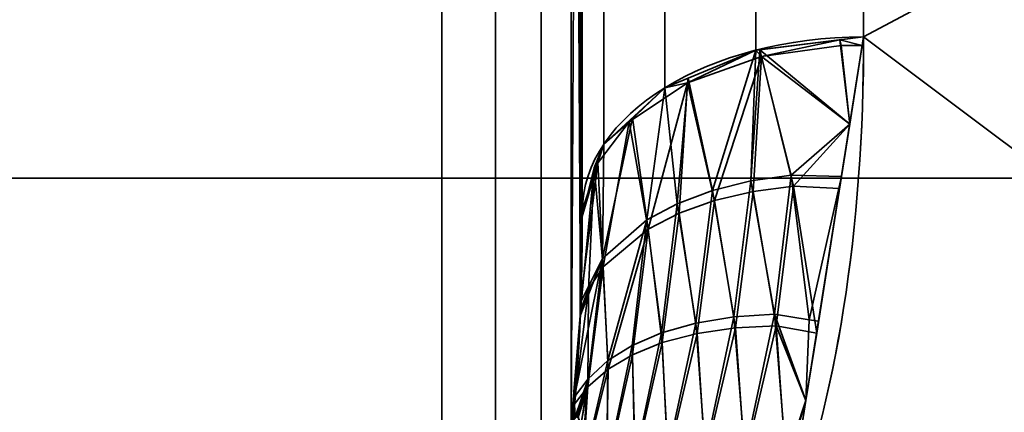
# Model space of a CAD drawing. Header units: millimetres. Extents: x -110 to 110, y -15 to 15.
# Tile 35 of 110: x -57 to -53.5, y 7.94 to 9.34. Entities that reach past the tile are written whole.
import ezdxf

# ---------------------------------------------------------------- set-up
doc = ezdxf.new("R2010")
doc.units = ezdxf.units.MM
doc.layers.add('1', color=7, linetype='Continuous', true_color=0xffffff)

msp = doc.modelspace()

# ---------------------------------------------------------------- linework, layer by layer
at = {"layer": '1', "color": 252, "linetype": 'Continuous', "lineweight": 35}
for p, q in [((-55.5, 7.6729, 11.7101), (-55.5, 13.9777, 0.7899)), ((-55.5, 13.9777, -0.7899), (-55.5, 7.6729, -11.7101)), ((-55, 8.6603, 11), (-55, 13.8564, 2)), ((-55, 13.8564, -2), (-55, 8.6603, -11))]:
    msp.add_line(p, q, dxfattribs=at)
at = {"layer": '1', "color": 252, "linetype": 'Continuous', "lineweight": 35, "extrusion": (-1, 0, 0)}
for centre, radius, start, end in [((0, 0, 54), 15, 188.21321, 231.78679), ((0, 0, 54), 15, 128.21321, 171.78679), ((0, 0, 55), 14, 188.21321, 231.78679), ((0, 0, 55), 14, 128.21321, 171.78679)]:
    msp.add_arc(centre, radius, start, end, dxfattribs=at)
at = {"layer": '1', "color": 252, "linetype": 'Continuous', "lineweight": 35, "extrusion": (9.57467e-07, -0.785714, -0.61859)}
msp.add_arc((-54, -14, -0.0001), 1, 180, 270, dxfattribs=at)
at = {"layer": '1', "color": 252, "linetype": 'Continuous', "lineweight": 35, "extrusion": (0, 0.785714, -0.61859)}
msp.add_arc((54, 14), 1, 0, 90, dxfattribs=at)
at = {"layer": '1', "color": 252, "linetype": 'Continuous', "lineweight": 35}
for points in [[(-54, 9.2788, -11.7857), (-54, 8.5977, -12.3219), (-54.096, 7.9802, -12.7131), (-54.2821, 7.5, -12.9904)], [(-54.2821, 7.5, 12.9904), (-54.0956, 7.9812, 12.7125), (-54, 8.5987, 12.3212), (-54, 9.2788, 11.7857)], [(-55.0333, 7.9126, 11.936), (-55.027, 7.9753, 11.8604), (-55.0165, 8.1013, 11.7071), (-55.0062, 8.2946, 11.4673), (-55.0009, 8.4837, 11.228), (-55, 8.6024, 11.0752), (-55, 8.6603, 11)], [(-55, 8.6603, -11), (-55, 8.6001, -11.0782), (-55.001, 8.478, -11.2354), (-55.0065, 8.2872, -11.4765), (-55.0169, 8.0958, -11.7138), (-55.0272, 7.9731, -11.8631), (-55.0333, 7.9126, -11.936)]]:
    msp.add_open_spline(points, degree=3, dxfattribs=at)
for points in [[(-55.0401, 7.9048, 11.9286), (-55.0401, 14.2828, 0.8814), (-55.1464, 14.1219, 0.833), (-55.1464, 7.7824, 11.8134)], [(-55.0401, 14.2828, -0.8814), (-55.0401, 7.9047, -11.9286), (-55.1464, 7.7824, -11.8134), (-55.1464, 14.1219, -0.833)], [(-55.0401, 14.2828, 0.8814), (-55.007, 8.2939, 11.4674), (-55.0073, 14.0819, 1.4391)], [(-55.007, 8.2939, 11.4674), (-55.0401, 14.2828, 0.8814), (-55.0401, 7.9048, 11.9286)], [(-55.007, 14.0779, -1.4492), (-55.0401, 7.9047, -11.9286), (-55.0401, 14.2828, -0.8814)], [(-55.1464, 7.7824, 11.8134), (-55.1464, 14.1219, 0.833), (-55.3087, 14.0152, 0.8011), (-55.3087, 7.7014, 11.7369)], [(-55.1464, 14.1219, -0.833), (-55.1464, 7.7824, -11.8134), (-55.3087, 7.7014, -11.7369), (-55.3087, 14.0152, -0.8011)], [(-55.0401, 7.9047, -11.9286), (-55.007, 14.0779, -1.4492), (-55.0073, 8.2871, -11.4759)], [(-55.0073, 14.0819, 1.4391), (-55.007, 8.2939, 11.4674), (-55, 8.6603, 11)], [(-55, 8.6603, 11), (-55, 13.8564, 2), (-55.0073, 14.0819, 1.4391)], [(-55.0073, 8.2871, -11.4759), (-55.007, 14.0779, -1.4492), (-55, 13.8564, -2)], [(-55.3087, 7.7014, 11.7369), (-55.3087, 14.0152, 0.8011), (-55.5, 13.9777, 0.7899), (-55.5, 7.6729, 11.7101)], [(-55.3087, 14.0152, -0.8011), (-55.3087, 7.7014, -11.7369), (-55.5, 7.6729, -11.7101), (-55.5, 13.9777, -0.7899)], [(-64, 7.6729, 11.7101), (-55.5, 7.6729, 11.7101), (-55.5, 13.9777, 0.7899), (-64, 13.9777, 0.7899)], [(-64, 13.9777, -0.7899), (-55.5, 13.9777, -0.7899), (-55.5, 7.6729, -11.7101), (-64, 7.6729, -11.7101)], [(-55, 13.8564, -2), (-55, 8.6603, -11), (-55.0073, 8.2871, -11.4759)], [(-55, 13.8564, -2), (-55, 12.1244, -7), (-55, 8.6603, -11)], [(-55, 8.6603, 11), (-55, 12.1244, 7), (-55, 13.8564, 2)], [(-54, 9.2788, 11.7857), (-54, 13.0075, 7.4703), (-54.3827, 12.9414, 7.4324), (-54.3827, 9.2318, 11.7259)], [(-54.3827, 9.2318, -11.7259), (-54.3827, 12.9074, -7.4914), (-54, 12.9732, -7.5296), (-54, 9.2788, -11.7857)], [(-54.3827, 9.2318, 11.7259), (-54.3827, 12.9414, 7.4324), (-54.7071, 12.7535, 7.3245), (-54.7071, 9.0977, 11.5556)], [(-54.7071, 9.0977, -11.5556), (-54.7071, 12.7199, -7.3826), (-54.3827, 12.9074, -7.4914), (-54.3827, 9.2318, -11.7259)], [(-54.7071, 9.0977, 11.5556), (-54.7071, 12.7535, 7.3245), (-54.9239, 12.4721, 7.1629), (-54.9239, 8.897, 11.3007)], [(-54.9239, 8.897, -11.3007), (-54.9239, 12.4393, -7.2197), (-54.7071, 12.7199, -7.3826), (-54.7071, 9.0977, -11.5556)], [(-54.9239, 8.897, 11.3007), (-54.9239, 12.4721, 7.1629), (-55, 12.1403, 6.9723), (-55, 8.6603, 11)], [(-55, 8.6603, -11), (-55, 12.1084, -7.0276), (-54.9239, 12.4393, -7.2197), (-54.9239, 8.897, -11.3007)], [(-50, 11.4061, -9.7417), (-50, 6.2799, -13.6221), (-54, 9.2788, -11.7857)], [(-54, 9.2788, -11.7857), (-54, 11.4061, -9.7417), (-50, 11.4061, -9.7417)], [(-50, 11.4061, 9.7417), (-54, 11.4061, 9.7417), (-54, 9.2788, 11.7857)], [(-54, 9.2788, 11.7857), (-50, 6.2799, 13.6221), (-50, 11.4061, 9.7417)], [(-51.2, 9.5), (-65, 9.5), (-65, 8.7769, -3.6355), (-51.2, 8.7769, -3.6355)], [(-51.2, 8.7769, 3.6355), (-65, 8.7769, 3.6355), (-65, 9.5), (-51.2, 9.5)], [(-54.2821, 7.5, -12.9904), (-54, 9.2788, -11.7857), (-50, 6.2799, -13.6221)], [(-50, 6.2799, 13.6221), (-54, 9.2788, 11.7857), (-54.2821, 7.5, 12.9904)], [(-54.0048, 9.2488, 11.806), (-54, 9.2788, 11.7857), (-54.0847, 9.2684, 11.7725)], [(-54.0491, 8.9691, -11.9955), (-54.0847, 9.2684, -11.7725), (-54, 9.2788, -11.7857)], [(-54.0847, 9.2684, 11.7725), (-54.3827, 9.2318, 11.7259), (-54.3628, 9.2087, 11.7542)], [(-54.3696, 9.2334, -11.7279), (-54.0847, 9.2684, -11.7725), (-54.0491, 8.9691, -11.9955)], [(-54.3628, 9.2087, 11.7542), (-54.0795, 9.2481, 11.8059), (-54.0847, 9.2684, 11.7725)], [(-54.0491, 8.9692, 11.9954), (-54.0795, 9.2481, 11.8059), (-54.3628, 9.2087, 11.7542)], [(-54.0847, 9.2684, 11.7725), (-54.0795, 9.2481, 11.8059), (-54.0048, 9.2488, 11.806)], [(-54.0048, 9.2488, 11.806), (-54.0795, 9.2481, 11.8059), (-54.0491, 8.9692, 11.9954)], [(-54.6263, 9.1155, 11.6338), (-54.3628, 9.2087, 11.7542), (-54.3827, 9.2318, 11.7259)], [(-54.3827, 9.2318, 11.7259), (-54.6243, 9.1319, 11.5991), (-54.6263, 9.1155, 11.6338)], [(-54.3628, 9.2087, 11.7542), (-54.6263, 9.1155, 11.6338), (-54.5304, 8.6968, 12.0481)], [(-54.5377, 8.7327, -12.0144), (-54.6243, 9.1319, -11.5991), (-54.3827, 9.2318, -11.7259)], [(-54.3827, 9.2318, -11.7259), (-54.4008, 8.767, -12.0761), (-54.5377, 8.7327, -12.0144)], [(-54.5304, 8.6968, 12.0481), (-54.3927, 8.7292, 12.1091), (-54.3628, 9.2087, 11.7542)], [(-54.4008, 8.767, -12.0761), (-54.3827, 9.2318, -11.7259), (-54.3696, 9.2334, -11.7279)], [(-54.3696, 9.2334, -11.7279), (-54.2576, 8.7878, -12.1197), (-54.4008, 8.767, -12.0761)], [(-54.3927, 8.7292, 12.1091), (-54.249, 8.7481, 12.1519), (-54.3628, 9.2087, 11.7542)], [(-54.2576, 8.7878, -12.1197), (-54.3696, 9.2334, -11.7279), (-54.0491, 8.9691, -11.9955)], [(-54.0491, 8.9692, 11.9954), (-54.3628, 9.2087, 11.7542), (-54.249, 8.7481, 12.1519)], [(-54.6263, 9.1155, 11.6338), (-54.8331, 8.9764, 11.4552), (-54.7661, 8.5955, 11.8801)], [(-54.8331, 8.9764, 11.4552), (-54.6263, 9.1155, 11.6338), (-54.7071, 9.0977, 11.5556)], [(-54.7661, 8.5955, 11.8801), (-54.656, 8.6518, 11.971), (-54.6263, 9.1155, 11.6338)], [(-54.6263, 9.1155, 11.6338), (-54.6243, 9.1319, 11.5991), (-54.7071, 9.0977, 11.5556)], [(-54.6623, 8.6859, -11.9368), (-54.7071, 9.0977, -11.5556), (-54.6243, 9.1319, -11.5991)], [(-54.6243, 9.1319, -11.5991), (-54.5377, 8.7327, -12.0144), (-54.6623, 8.6859, -11.9368)], [(-54.656, 8.6518, 11.971), (-54.5304, 8.6968, 12.0481), (-54.6263, 9.1155, 11.6338)], [(-54.7071, 9.0977, 11.5556), (-54.9239, 8.897, 11.3007), (-54.8331, 8.9764, 11.4552)], [(-54.7711, 8.628, -11.8454), (-54.8215, 8.9918, -11.4211), (-54.7071, 9.0977, -11.5556)], [(-54.7071, 9.0977, -11.5556), (-54.6623, 8.6859, -11.9368), (-54.7711, 8.628, -11.8454)], [(-54.8331, 8.9764, 11.4552), (-54.9576, 8.8133, 11.2463), (-54.9258, 8.4612, 11.6747)], [(-54.9576, 8.8133, 11.2463), (-54.8331, 8.9764, 11.4552), (-54.9239, 8.897, 11.3007)], [(-54.928, 8.4909, -11.6396), (-54.9239, 8.897, -11.3007), (-54.8215, 8.9918, -11.4211)], [(-54.8215, 8.9918, -11.4211), (-54.7711, 8.628, -11.8454), (-54.928, 8.4909, -11.6396)], [(-54.9258, 8.4612, 11.6747), (-54.7661, 8.5955, 11.8801), (-54.8331, 8.9764, 11.4552)], [(-54.0491, 8.9691, -11.9955), (-54.0788, 8.7821, -12.1221), (-54.2576, 8.7878, -12.1197)], [(-54.249, 8.7481, 12.1519), (-54.0855, 8.7397, 12.1508), (-54.0491, 8.9692, 11.9954)], [(-54.9239, 8.897, 11.3007), (-54.9448, 8.832, 11.2181), (-54.9576, 8.8133, 11.2463)], [(-54.928, 8.4909, -11.6396), (-54.9448, 8.832, -11.2181), (-54.9239, 8.897, -11.3007)], [(-54.9448, 8.832, -11.2181), (-54.928, 8.4909, -11.6396), (-55.0064, 8.3344, -11.4156)], [(-55.0064, 8.3344, -11.4156), (-55, 8.6603, -11), (-54.9448, 8.832, -11.2181)], [(-54.9448, 8.832, 11.2181), (-55, 8.6603, 11), (-55.0004, 8.6404, 11.0254)], [(-55.0004, 8.6404, 11.0254), (-54.9576, 8.8133, 11.2463), (-54.9448, 8.832, 11.2181)], [(-54.9576, 8.8133, 11.2463), (-55.0004, 8.6404, 11.0254), (-55.0068, 8.307, 11.4507)], [(-55.0068, 8.307, 11.4507), (-54.978, 8.3821, 11.5585), (-54.9576, 8.8133, 11.2463)], [(-54.978, 8.3821, 11.5585), (-54.9258, 8.4612, 11.6747), (-54.9576, 8.8133, 11.2463)], [(-54.3165, 8.2932, -12.4628), (-54.4008, 8.767, -12.0761), (-54.2576, 8.7878, -12.1197)], [(-54.2576, 8.7878, -12.1197), (-54.1932, 8.2728, -12.4687), (-54.3165, 8.2932, -12.4628)], [(-54.1932, 8.2728, -12.4687), (-54.2576, 8.7878, -12.1197), (-54.0788, 8.7821, -12.1221)], [(-51.2, 8.7769, -3.6355), (-65, 8.7769, -3.6355), (-65, 6.7175, -6.7175), (-51.2, 6.7175, -6.7175)], [(-51.2, 6.7175, 6.7175), (-65, 6.7175, 6.7175), (-65, 8.7769, 3.6355), (-51.2, 8.7769, 3.6355)], [(-54.4611, 8.284, -12.4103), (-54.5377, 8.7327, -12.0144), (-54.4008, 8.767, -12.0761)], [(-54.4008, 8.767, -12.0761), (-54.3165, 8.2932, -12.4628), (-54.4611, 8.284, -12.4103)], [(-54.0788, 8.7821, -12.1221), (-54.1602, 8.2684, -12.47), (-54.1932, 8.2728, -12.4687)], [(-54.5965, 8.2615, -12.3402), (-54.6623, 8.6859, -11.9368), (-54.5377, 8.7327, -12.0144)], [(-54.5377, 8.7327, -12.0144), (-54.4611, 8.284, -12.4103), (-54.5965, 8.2615, -12.3402)], [(-54.3927, 8.7292, 12.1091), (-54.5304, 8.6968, 12.0481), (-54.4561, 8.2451, 12.4421)], [(-54.4561, 8.2451, 12.4421), (-54.3111, 8.252, 12.4938), (-54.3927, 8.7292, 12.1091)], [(-54.249, 8.7481, 12.1519), (-54.3927, 8.7292, 12.1091), (-54.3111, 8.252, 12.4938)], [(-54.3111, 8.252, 12.4938), (-54.167, 8.2257, 12.499), (-54.249, 8.7481, 12.1519)], [(-54.0855, 8.7397, 12.1508), (-54.249, 8.7481, 12.1519), (-54.167, 8.2257, 12.499)], [(-54.719, 8.2266, -12.2547), (-54.7711, 8.628, -11.8454), (-54.6623, 8.6859, -11.9368)], [(-54.6623, 8.6859, -11.9368), (-54.5965, 8.2615, -12.3402), (-54.719, 8.2266, -12.2547)], [(-54.5304, 8.6968, 12.0481), (-54.656, 8.6518, 11.971), (-54.5922, 8.2249, 12.3728)], [(-54.5922, 8.2249, 12.3728), (-54.4561, 8.2451, 12.4421), (-54.5304, 8.6968, 12.0481)], [(-54.656, 8.6518, 11.971), (-54.7661, 8.5955, 11.8801), (-54.7158, 8.1922, 12.2878)], [(-54.7158, 8.1922, 12.2878), (-54.5922, 8.2249, 12.3728), (-54.656, 8.6518, 11.971)], [(-54.9092, 8.128, -12.055), (-54.928, 8.4909, -11.6396), (-54.7711, 8.628, -11.8454)], [(-54.7711, 8.628, -11.8454), (-54.8234, 8.1815, -12.1588), (-54.9092, 8.128, -12.055)], [(-54.7711, 8.628, -11.8454), (-54.719, 8.2266, -12.2547), (-54.8234, 8.1815, -12.1588)], [(-54.7661, 8.5955, 11.8801), (-54.9258, 8.4612, 11.6747), (-54.9085, 8.0973, 12.0888)], [(-54.9085, 8.0973, 12.0888), (-54.8213, 8.1491, 12.1923), (-54.7661, 8.5955, 11.8801)], [(-54.8213, 8.1491, 12.1923), (-54.7158, 8.1922, 12.2878), (-54.7661, 8.5955, 11.8801)], [(-54.928, 8.4909, -11.6396), (-54.9795, 8.0637, -11.9392), (-55.0273, 7.9991, -11.8297)], [(-55.0273, 7.9991, -11.8297), (-55.0073, 8.2871, -11.4759), (-54.928, 8.4909, -11.6396)], [(-55.0073, 8.2871, -11.4759), (-55.0064, 8.3344, -11.4156), (-54.928, 8.4909, -11.6396)], [(-54.928, 8.4909, -11.6396), (-54.9092, 8.128, -12.055), (-54.9795, 8.0637, -11.9392)], [(-54.9258, 8.4612, 11.6747), (-54.978, 8.3821, 11.5585), (-54.9804, 8.0347, 11.9731)], [(-54.9804, 8.0347, 11.9731), (-54.9085, 8.0973, 12.0888), (-54.9258, 8.4612, 11.6747)], [(-54.978, 8.3821, 11.5585), (-55.007, 8.2939, 11.4674), (-55.0293, 7.9714, 11.8637)], [(-55.0293, 7.9714, 11.8637), (-54.9804, 8.0347, 11.9731), (-54.978, 8.3821, 11.5585)], [(-54.978, 8.3821, 11.5585), (-55.0068, 8.307, 11.4507), (-55.007, 8.2939, 11.4674)], [(-55.0401, 7.9048, 11.9286), (-55.0333, 7.9126, 11.936), (-55.007, 8.2939, 11.4674)], [(-55.0073, 8.2871, -11.4759), (-55.0333, 7.9126, -11.936), (-55.0401, 7.9047, -11.9286)], [(-54.6959, 7.7984, -12.6435), (-54.719, 8.2266, -12.2547), (-54.5965, 8.2615, -12.3402)], [(-54.5965, 8.2615, -12.3402), (-54.5639, 7.8034, -12.7216), (-54.6959, 7.7984, -12.6435)], [(-54.5639, 7.8034, -12.7216), (-54.5965, 8.2615, -12.3402), (-54.4611, 8.284, -12.4103)], [(-54.4611, 8.284, -12.4103), (-54.4226, 7.7951, -12.7825), (-54.5639, 7.8034, -12.7216)], [(-54.4226, 7.7951, -12.7825), (-54.4611, 8.284, -12.4103), (-54.3165, 8.2932, -12.4628)], [(-54.3165, 8.2932, -12.4628), (-54.2759, 7.7736, -12.8244), (-54.4226, 7.7951, -12.7825)], [(-54.2759, 7.7736, -12.8244), (-54.3165, 8.2932, -12.4628), (-54.2051, 7.9857, -12.6615)], [(-54.3165, 8.2932, -12.4628), (-54.1932, 8.2728, -12.4687), (-54.2051, 7.9857, -12.6615)], [(-54.2051, 7.9857, -12.6615), (-54.1932, 8.2728, -12.4687), (-54.1602, 8.2684, -12.47)], [(-54.8126, 7.7809, -12.553), (-54.8234, 8.1815, -12.1588), (-54.719, 8.2266, -12.2547)], [(-54.719, 8.2266, -12.2547), (-54.6959, 7.7984, -12.6435), (-54.8126, 7.7809, -12.553)], [(-54.4561, 8.2451, 12.4421), (-54.5922, 8.2249, 12.3728), (-54.5636, 7.7836, 12.7369)], [(-54.5636, 7.7836, 12.7369), (-54.4222, 7.7738, 12.7974), (-54.4561, 8.2451, 12.4421)], [(-54.3111, 8.252, 12.4938), (-54.4561, 8.2451, 12.4421), (-54.4222, 7.7738, 12.7974)], [(-54.4222, 7.7738, 12.7974), (-54.2756, 7.7509, 12.8388), (-54.3111, 8.252, 12.4938)], [(-54.2051, 7.9857, 12.6614), (-54.3111, 8.252, 12.4938), (-54.2756, 7.7509, 12.8388)], [(-54.2051, 7.9857, 12.6614), (-54.167, 8.2257, 12.499), (-54.3111, 8.252, 12.4938)], [(-54.7158, 8.1922, 12.2878), (-54.8213, 8.1491, 12.1923), (-54.8129, 7.7639, 12.5688)], [(-54.8129, 7.7639, 12.5688), (-54.6958, 7.78, 12.6591), (-54.7158, 8.1922, 12.2878)], [(-54.5922, 8.2249, 12.3728), (-54.7158, 8.1922, 12.2878), (-54.6958, 7.78, 12.6591)], [(-54.6958, 7.78, 12.6591), (-54.5636, 7.7836, 12.7369), (-54.5922, 8.2249, 12.3728)], [(-54.8234, 8.1815, -12.1588), (-54.8126, 7.7809, -12.553), (-54.9132, 7.7524, -12.4526)], [(-54.9132, 7.7524, -12.4526), (-54.9092, 8.128, -12.055), (-54.8234, 8.1815, -12.1588)], [(-54.9092, 8.128, -12.055), (-54.9132, 7.7524, -12.4526), (-55, 7.7371, -12.3038)], [(-55, 7.7371, -12.3038), (-54.9795, 8.0637, -11.9392), (-54.9092, 8.128, -12.055)], [(-54.8213, 8.1491, 12.1923), (-54.9085, 8.0973, 12.0888), (-54.914, 7.7366, 12.4686)], [(-54.914, 7.7366, 12.4686), (-54.8129, 7.7639, 12.5688), (-54.8213, 8.1491, 12.1923)], [(-54.9085, 8.0973, 12.0888), (-54.9804, 8.0347, 11.9731), (-55, 7.7292, 12.3166)], [(-55, 7.7292, 12.3166), (-54.914, 7.7366, 12.4686), (-54.9085, 8.0973, 12.0888)], [(-55.0273, 7.9991, -11.8297), (-54.9795, 8.0637, -11.9392), (-55.0265, 7.9235, -11.9513)], [(-55.0208, 7.9283, -11.9698), (-55.0265, 7.9235, -11.9513), (-54.9795, 8.0637, -11.9392)], [(-55.0143, 7.9261, -12), (-55.0208, 7.9283, -11.9698), (-54.9795, 8.0637, -11.9392)], [(-55.0049, 7.8947, -12.0788), (-55.0143, 7.9261, -12), (-54.9795, 8.0637, -11.9392)], [(-55, 7.7988, -12.225), (-55.0049, 7.8947, -12.0788), (-54.9795, 8.0637, -11.9392)], [(-54.9795, 8.0637, -11.9392), (-55, 7.7371, -12.3038), (-55, 7.7988, -12.225)], [(-54.9804, 8.0347, 11.9731), (-55.0293, 7.9714, 11.8637), (-55.0292, 7.9198, 11.9446)], [(-55.0292, 7.9198, 11.9446), (-55.0222, 7.9276, 11.9646), (-54.9804, 8.0347, 11.9731)], [(-54.9804, 8.0347, 11.9731), (-55.0222, 7.9276, 11.9646), (-55.0152, 7.927, 11.9951)], [(-55.0152, 7.927, 11.9951), (-55.015, 7.9269, 11.9958), (-54.9804, 8.0347, 11.9731)], [(-55.015, 7.9269, 11.9958), (-55.0059, 7.9006, 12.0674), (-54.9804, 8.0347, 11.9731)], [(-54.9804, 8.0347, 11.9731), (-55.0059, 7.9006, 12.0674), (-55, 7.8, 12.2233)], [(-55, 7.8, 12.2233), (-55, 7.7292, 12.3166), (-54.9804, 8.0347, 11.9731)], [(-55.0265, 7.9235, -11.9513), (-55.0333, 7.9126, -11.936), (-55.0273, 7.9991, -11.8297)], [(-54.2051, 7.9857, -12.6615), (-54.2422, 7.7518, -12.8198), (-54.2759, 7.7736, -12.8244)], [(-54.2756, 7.7509, 12.8388), (-54.2456, 7.7304, 12.8343), (-54.2051, 7.9857, 12.6614)], [(-55.0293, 7.9714, 11.8637), (-55.0333, 7.9126, 11.936), (-55.0292, 7.9198, 11.9446)]]:
    msp.add_3dface(points, dxfattribs=at)

doc.saveas('drawing.dxf')
